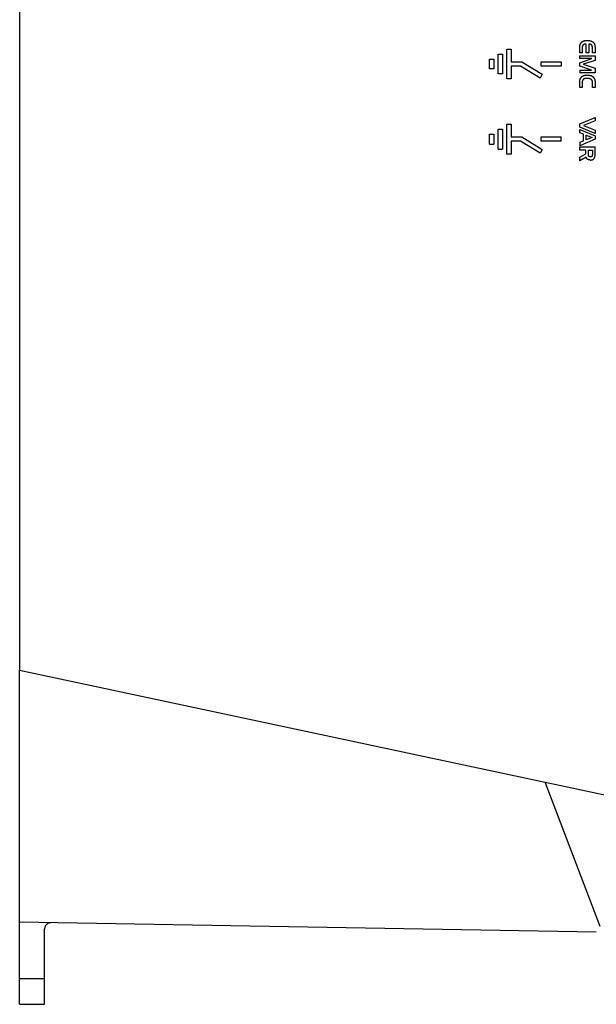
# Model space of a CAD drawing. Header units: millimetres. Extents: x 156922 to 157823, y 112322 to 113312.
# Tile 51 of 123: x 157128 to 157221, y 112687 to 112845. Entities that reach past the tile are written whole.
import ezdxf

# ---------------------------------------------------------------- set-up
doc = ezdxf.new("R2010")
doc.units = ezdxf.units.MM

msp = doc.modelspace()

# ---------------------------------------------------------------- linework, layer by layer
at = {"color": 7, "linetype": 'Continuous', "lineweight": 25}
for p, q in [((157128.01, 112912.92), (157128.01, 112740.56)), ((157218.06, 112840.95), (157218.08, 112841.01)), ((157218.08, 112841.01), (157218.1, 112841.06)), ((157218.1, 112841.06), (157218.12, 112841.1)), ((157218.12, 112841.1), (157218.14, 112841.15)), ((157218.14, 112841.15), (157218.16, 112841.2)), ((157218.16, 112841.2), (157218.19, 112841.24)), ((157218.19, 112841.24), (157218.22, 112841.28)), ((157218.22, 112841.28), (157218.25, 112841.32)), ((157218.25, 112841.32), (157218.28, 112841.36)), ((157218.28, 112841.36), (157218.32, 112841.39)), ((157218.32, 112841.39), (157218.36, 112841.43)), ((157218.36, 112841.43), (157218.41, 112841.46)), ((157218.41, 112841.46), (157218.45, 112841.49)), ((157218.45, 112841.49), (157218.5, 112841.52)), ((157218.5, 112841.52), (157218.55, 112841.55)), ((157218.55, 112841.55), (157218.61, 112841.57)), ((157218.59, 112840.97), (157218.57, 112840.96)), ((157218.62, 112840.99), (157218.59, 112840.97)), ((157218.61, 112841.57), (157218.66, 112841.59)), ((157218.64, 112841.01), (157218.62, 112840.99)), ((157218.66, 112841.02), (157218.64, 112841.01)), ((157218.66, 112841.59), (157218.72, 112841.61)), ((157218.69, 112841.03), (157218.66, 112841.02)), ((157218.72, 112841.05), (157218.69, 112841.03)), ((157218.72, 112841.61), (157218.78, 112841.63)), ((157218.75, 112841.06), (157218.72, 112841.05)), ((157218.78, 112841.07), (157218.75, 112841.06)), ((157218.78, 112841.63), (157218.84, 112841.64)), ((157218.81, 112841.08), (157218.78, 112841.07)), ((157218.85, 112841.08), (157218.81, 112841.08)), ((157218.84, 112841.64), (157218.91, 112841.65)), ((157218.88, 112841.09), (157218.85, 112841.08)), ((157218.92, 112841.09), (157218.88, 112841.09)), ((157218.91, 112841.65), (157218.98, 112841.66)), ((157218.96, 112841.1), (157218.92, 112841.09)), ((157219, 112841.1), (157218.96, 112841.1)), ((157218.98, 112841.66), (157219.05, 112841.67)), ((157219.04, 112841.1), (157219, 112841.1)), ((157219.04, 112839.68), (157219.04, 112841.1)), ((157219.05, 112841.67), (157219.12, 112841.67)), ((157219.12, 112841.67), (157219.19, 112841.67)), ((157219.19, 112841.67), (157219.28, 112841.67)), ((157219.28, 112841.67), (157219.37, 112841.67)), ((157219.37, 112841.67), (157219.45, 112841.66)), ((157219.45, 112841.66), (157219.53, 112841.65)), ((157219.5, 112841.09), (157219.46, 112841.09)), ((157219.46, 112841.09), (157219.46, 112839.68)), ((157219.54, 112841.09), (157219.5, 112841.09)), ((157219.53, 112841.65), (157219.6, 112841.64)), ((157219.57, 112841.08), (157219.54, 112841.09)), ((157219.6, 112841.08), (157219.57, 112841.08)), ((157219.6, 112841.64), (157219.67, 112841.63)), ((157219.64, 112841.07), (157219.6, 112841.08)), ((157219.67, 112841.07), (157219.64, 112841.07)), ((157219.67, 112841.63), (157219.74, 112841.61)), ((157219.7, 112841.06), (157219.67, 112841.07)), ((157219.72, 112841.05), (157219.7, 112841.06)), ((157219.75, 112841.04), (157219.72, 112841.05)), ((157219.74, 112841.61), (157219.8, 112841.6)), ((157219.78, 112841.03), (157219.75, 112841.04)), ((157219.8, 112841.02), (157219.78, 112841.03)), ((157219.8, 112841.6), (157219.87, 112841.58)), ((157219.83, 112841.01), (157219.8, 112841.02)), ((157219.85, 112840.99), (157219.83, 112841.01)), ((157219.87, 112840.98), (157219.85, 112840.99)), ((157219.87, 112841.58), (157219.92, 112841.55)), ((157219.89, 112840.96), (157219.87, 112840.98)), ((157219.92, 112841.55), (157219.98, 112841.53)), ((157219.98, 112841.53), (157220.03, 112841.5)), ((157220.03, 112841.5), (157220.08, 112841.47)), ((157220.08, 112841.47), (157220.13, 112841.44)), ((157220.13, 112841.44), (157220.17, 112841.4)), ((157220.17, 112841.4), (157220.21, 112841.37)), ((157220.21, 112841.37), (157220.24, 112841.33)), ((157220.24, 112841.33), (157220.27, 112841.29)), ((157220.27, 112841.29), (157220.3, 112841.26)), ((157220.3, 112841.26), (157220.32, 112841.21)), ((157220.32, 112841.21), (157220.35, 112841.17)), ((157220.35, 112841.17), (157220.37, 112841.12)), ((157220.37, 112841.12), (157220.39, 112841.07)), ((157220.39, 112841.07), (157220.41, 112841.02)), ((157220.41, 112841.02), (157220.42, 112840.97)), ((157220.42, 112840.97), (157220.43, 112840.91)), ((157204.91, 112836.29), (157204.91, 112839.49)), ((157204.91, 112839.49), (157205.61, 112839.49)), ((157205.61, 112839.49), (157205.61, 112836.29)), ((157206.31, 112840.29), (157207.01, 112840.29)), ((157206.31, 112835.49), (157206.31, 112840.29)), ((157207.01, 112840.29), (157207.01, 112838.24)), ((157218.01, 112840.67), (157218.02, 112840.73)), ((157218.01, 112840.6), (157218.01, 112840.67)), ((157218.01, 112840.54), (157218.01, 112840.6)), ((157218.01, 112839.68), (157218.01, 112840.54)), ((157218.43, 112839.68), (157218.01, 112839.68)), ((157218.02, 112840.73), (157218.03, 112840.79)), ((157218.03, 112840.79), (157218.04, 112840.84)), ((157218.04, 112840.84), (157218.05, 112840.9)), ((157218.05, 112840.9), (157218.06, 112840.95)), ((157218.44, 112840.68), (157218.43, 112840.65)), ((157218.43, 112840.65), (157218.43, 112840.62)), ((157218.43, 112840.62), (157218.43, 112840.58)), ((157218.43, 112840.58), (157218.43, 112840.55)), ((157218.43, 112840.55), (157218.43, 112840.52)), ((157218.43, 112840.52), (157218.43, 112839.68)), ((157218.45, 112840.74), (157218.44, 112840.71)), ((157218.44, 112840.71), (157218.44, 112840.68)), ((157218.46, 112840.76), (157218.45, 112840.74)), ((157218.47, 112840.79), (157218.46, 112840.76)), ((157218.48, 112840.81), (157218.47, 112840.79)), ((157218.49, 112840.84), (157218.48, 112840.81)), ((157218.5, 112840.86), (157218.49, 112840.84)), ((157218.51, 112840.88), (157218.5, 112840.86)), ((157218.52, 112840.9), (157218.51, 112840.88)), ((157218.54, 112840.92), (157218.52, 112840.9)), ((157218.55, 112840.94), (157218.54, 112840.92)), ((157218.57, 112840.96), (157218.55, 112840.94)), ((157219.46, 112839.68), (157219.04, 112839.68)), ((157219.91, 112840.94), (157219.89, 112840.96)), ((157219.93, 112840.92), (157219.91, 112840.94)), ((157219.94, 112840.9), (157219.93, 112840.92)), ((157219.96, 112840.88), (157219.94, 112840.9)), ((157219.97, 112840.86), (157219.96, 112840.88)), ((157219.99, 112840.84), (157219.97, 112840.86)), ((157220, 112840.81), (157219.99, 112840.84)), ((157220.01, 112840.79), (157220, 112840.81)), ((157220.02, 112840.76), (157220.01, 112840.79)), ((157220.03, 112840.73), (157220.02, 112840.76)), ((157220.03, 112840.71), (157220.03, 112840.73)), ((157220.04, 112840.68), (157220.03, 112840.71)), ((157220.05, 112840.65), (157220.04, 112840.68)), ((157220.05, 112840.62), (157220.05, 112840.65)), ((157220.05, 112840.58), (157220.05, 112840.62)), ((157220.06, 112840.55), (157220.05, 112840.58)), ((157220.06, 112840.52), (157220.06, 112840.55)), ((157220.06, 112839.68), (157220.06, 112840.52)), ((157220.47, 112839.68), (157220.06, 112839.68)), ((157220.43, 112840.91), (157220.45, 112840.85)), ((157220.45, 112840.85), (157220.46, 112840.79)), ((157220.46, 112840.79), (157220.46, 112840.73)), ((157220.46, 112840.73), (157220.47, 112840.66)), ((157220.47, 112840.66), (157220.47, 112840.59)), ((157220.47, 112840.59), (157220.47, 112840.52)), ((157220.47, 112840.52), (157220.47, 112839.68)), ((157203.51, 112837.09), (157203.51, 112838.69)), ((157203.51, 112838.69), (157204.21, 112838.69)), ((157204.21, 112838.69), (157204.21, 112837.09)), ((157207.01, 112838.24), (157208.71, 112838.24)), ((157208.71, 112838.24), (157211.99, 112836.24)), ((157211.81, 112837.54), (157211.81, 112838.24)), ((157211.81, 112838.24), (157215.01, 112838.24)), ((157215.01, 112838.24), (157215.01, 112837.54)), ((157218.01, 112838.75), (157218.01, 112839.21)), ((157218.01, 112839.21), (157220.47, 112839.21)), ((157218.01, 112838.09), (157219.95, 112838.75)), ((157219.95, 112838.75), (157218.01, 112838.75)), ((157218.01, 112837.56), (157218.01, 112838.09)), ((157220.47, 112838.46), (157218.56, 112837.84)), ((157218.56, 112837.84), (157220.47, 112837.21)), ((157220.47, 112839.21), (157220.47, 112838.46)), ((157204.21, 112837.09), (157203.51, 112837.09)), ((157205.61, 112836.29), (157204.91, 112836.29)), ((157208.51, 112837.54), (157207.01, 112837.54)), ((157207.01, 112837.54), (157207.01, 112835.49)), ((157211.63, 112835.64), (157208.51, 112837.54)), ((157211.99, 112836.24), (157211.63, 112835.64)), ((157215.01, 112837.54), (157211.81, 112837.54)), ((157219.93, 112836.92), (157218.01, 112837.56)), ((157218.01, 112836.92), (157218.01, 112836.47)), ((157218.01, 112836.92), (157219.93, 112836.92)), ((157220.47, 112836.47), (157218.01, 112836.47)), ((157220.47, 112837.21), (157220.47, 112836.47)), ((157207.01, 112835.49), (157206.31, 112835.49)), ((157218.01, 112835.1), (157218.02, 112835.16)), ((157218.01, 112835.04), (157218.01, 112835.1)), ((157218.01, 112834.97), (157218.01, 112835.04)), ((157218.01, 112834.11), (157218.01, 112834.97)), ((157218.02, 112835.16), (157218.03, 112835.22)), ((157218.03, 112835.22), (157218.04, 112835.28)), ((157218.04, 112835.28), (157218.05, 112835.34)), ((157218.05, 112835.34), (157218.06, 112835.39)), ((157218.06, 112835.39), (157218.08, 112835.44)), ((157218.08, 112835.44), (157218.1, 112835.49)), ((157218.1, 112835.49), (157218.12, 112835.54)), ((157218.12, 112835.54), (157218.14, 112835.59)), ((157218.14, 112835.59), (157218.16, 112835.63)), ((157218.16, 112835.63), (157218.19, 112835.68)), ((157218.19, 112835.68), (157218.22, 112835.72)), ((157218.22, 112835.72), (157218.25, 112835.76)), ((157218.25, 112835.76), (157218.28, 112835.79)), ((157218.28, 112835.79), (157218.32, 112835.83)), ((157218.32, 112835.83), (157218.36, 112835.87)), ((157218.36, 112835.87), (157218.41, 112835.9)), ((157218.41, 112835.9), (157218.45, 112835.93)), ((157218.44, 112835.13), (157218.43, 112835.09)), ((157218.43, 112835.09), (157218.43, 112835.04)), ((157218.43, 112835.04), (157218.43, 112835)), ((157218.43, 112835), (157218.43, 112834.95)), ((157218.43, 112834.95), (157218.43, 112834.11)), ((157218.45, 112835.17), (157218.44, 112835.13)), ((157218.45, 112835.93), (157218.5, 112835.96)), ((157218.46, 112835.2), (157218.45, 112835.17)), ((157218.47, 112835.24), (157218.46, 112835.2)), ((157218.49, 112835.27), (157218.47, 112835.24)), ((157218.5, 112835.31), (157218.49, 112835.27)), ((157218.5, 112835.96), (157218.55, 112835.99)), ((157218.52, 112835.34), (157218.5, 112835.31)), ((157218.54, 112835.36), (157218.52, 112835.34)), ((157218.56, 112835.39), (157218.54, 112835.36)), ((157218.55, 112835.99), (157218.61, 112836.01)), ((157218.59, 112835.41), (157218.56, 112835.39)), ((157218.61, 112835.44), (157218.59, 112835.41)), ((157218.61, 112836.01), (157218.66, 112836.03)), ((157218.64, 112835.46), (157218.61, 112835.44)), ((157218.67, 112835.47), (157218.64, 112835.46)), ((157218.66, 112836.03), (157218.72, 112836.05)), ((157218.69, 112835.49), (157218.67, 112835.47)), ((157218.71, 112835.5), (157218.69, 112835.49)), ((157218.73, 112835.5), (157218.71, 112835.5)), ((157218.72, 112836.05), (157218.78, 112836.07)), ((157218.76, 112835.51), (157218.73, 112835.5)), ((157218.78, 112835.52), (157218.76, 112835.51)), ((157218.78, 112836.07), (157218.84, 112836.08)), ((157218.81, 112835.53), (157218.78, 112835.52)), ((157218.83, 112835.54), (157218.81, 112835.53)), ((157218.86, 112835.54), (157218.83, 112835.54)), ((157218.84, 112836.08), (157218.91, 112836.09)), ((157218.89, 112835.55), (157218.86, 112835.54)), ((157218.92, 112835.55), (157218.89, 112835.55)), ((157218.91, 112836.09), (157218.98, 112836.1)), ((157218.95, 112835.55), (157218.92, 112835.55)), ((157218.98, 112835.56), (157218.95, 112835.55)), ((157218.98, 112836.1), (157219.05, 112836.1)), ((157219.01, 112835.56), (157218.98, 112835.56)), ((157219.05, 112835.56), (157219.01, 112835.56)), ((157219.05, 112836.1), (157219.12, 112836.11)), ((157219.08, 112835.56), (157219.05, 112835.56)), ((157219.12, 112835.56), (157219.08, 112835.56)), ((157219.12, 112836.11), (157219.19, 112836.11)), ((157219.24, 112835.56), (157219.12, 112835.56)), ((157219.19, 112836.11), (157219.27, 112836.11)), ((157219.29, 112835.56), (157219.24, 112835.56)), ((157219.27, 112836.11), (157219.34, 112836.11)), ((157219.33, 112835.56), (157219.29, 112835.56)), ((157219.37, 112835.56), (157219.33, 112835.56)), ((157219.34, 112836.11), (157219.41, 112836.1)), ((157219.42, 112835.56), (157219.37, 112835.56)), ((157219.41, 112836.1), (157219.47, 112836.09)), ((157219.46, 112835.55), (157219.42, 112835.56)), ((157219.5, 112835.55), (157219.46, 112835.55)), ((157219.47, 112836.09), (157219.54, 112836.09)), ((157219.53, 112835.54), (157219.5, 112835.55)), ((157219.57, 112835.54), (157219.53, 112835.54)), ((157219.54, 112836.09), (157219.6, 112836.08)), ((157219.6, 112835.53), (157219.57, 112835.54)), ((157219.6, 112836.08), (157219.66, 112836.06)), ((157219.64, 112835.52), (157219.6, 112835.53)), ((157219.67, 112835.51), (157219.64, 112835.52)), ((157219.66, 112836.06), (157219.72, 112836.05)), ((157219.7, 112835.5), (157219.67, 112835.51)), ((157219.73, 112835.49), (157219.7, 112835.5)), ((157219.72, 112836.05), (157219.77, 112836.03)), ((157219.76, 112835.48), (157219.73, 112835.49)), ((157219.78, 112835.47), (157219.76, 112835.48)), ((157219.77, 112836.03), (157219.83, 112836.02)), ((157219.81, 112835.45), (157219.78, 112835.47)), ((157219.84, 112835.43), (157219.81, 112835.45)), ((157219.83, 112836.02), (157219.88, 112836)), ((157219.87, 112835.41), (157219.84, 112835.43)), ((157219.89, 112835.39), (157219.87, 112835.41)), ((157219.88, 112836), (157219.93, 112835.97)), ((157219.92, 112835.37), (157219.89, 112835.39)), ((157219.94, 112835.34), (157219.92, 112835.37)), ((157219.93, 112835.97), (157219.97, 112835.95)), ((157219.96, 112835.32), (157219.94, 112835.34)), ((157219.98, 112835.29), (157219.96, 112835.32)), ((157219.97, 112835.95), (157220.02, 112835.93)), ((157220, 112835.26), (157219.98, 112835.29)), ((157220.01, 112835.22), (157220, 112835.26)), ((157220.03, 112835.19), (157220.01, 112835.22)), ((157220.02, 112835.93), (157220.06, 112835.9)), ((157220.04, 112835.16), (157220.03, 112835.19)), ((157220.05, 112835.12), (157220.04, 112835.16)), ((157220.05, 112835.08), (157220.05, 112835.12)), ((157220.06, 112835.04), (157220.05, 112835.08)), ((157220.06, 112835.9), (157220.1, 112835.87)), ((157220.06, 112835), (157220.06, 112835.04)), ((157220.06, 112834.95), (157220.06, 112835)), ((157220.06, 112834.11), (157220.06, 112834.95)), ((157220.1, 112835.87), (157220.15, 112835.83)), ((157220.15, 112835.83), (157220.19, 112835.79)), ((157220.19, 112835.79), (157220.23, 112835.75)), ((157220.23, 112835.75), (157220.26, 112835.71)), ((157220.26, 112835.71), (157220.3, 112835.66)), ((157220.3, 112835.66), (157220.33, 112835.61)), ((157220.33, 112835.61), (157220.35, 112835.56)), ((157220.35, 112835.56), (157220.38, 112835.5)), ((157220.38, 112835.5), (157220.4, 112835.44)), ((157220.4, 112835.44), (157220.42, 112835.38)), ((157220.42, 112835.38), (157220.44, 112835.32)), ((157220.44, 112835.32), (157220.45, 112835.25)), ((157220.45, 112835.25), (157220.46, 112835.18)), ((157220.46, 112835.18), (157220.47, 112835.11)), ((157220.47, 112835.11), (157220.47, 112835.04)), ((157220.47, 112835.04), (157220.47, 112834.96)), ((157220.47, 112834.96), (157220.47, 112834.11)), ((157218.43, 112834.11), (157218.01, 112834.11)), ((157220.47, 112834.11), (157220.06, 112834.11)), ((157218.01, 112828.26), (157220.47, 112829.32)), ((157220.47, 112828.76), (157218.62, 112828.01)), ((157220.47, 112829.32), (157220.47, 112828.76)), ((157204.91, 112824.24), (157204.91, 112827.44)), ((157204.91, 112827.44), (157205.61, 112827.44)), ((157205.61, 112827.44), (157205.61, 112824.24)), ((157206.31, 112823.44), (157206.31, 112828.24)), ((157206.31, 112828.24), (157207.01, 112828.24)), ((157207.01, 112828.24), (157207.01, 112826.19)), ((157218.01, 112827.74), (157218.01, 112828.26)), ((157220.47, 112826.72), (157218.01, 112827.74)), ((157218.01, 112826.84), (157218.01, 112827.37)), ((157218.01, 112827.37), (157220.47, 112826.35)), ((157218.6, 112826.63), (157218.01, 112826.84)), ((157218.62, 112828.01), (157220.47, 112827.25)), ((157220.47, 112827.25), (157220.47, 112826.72)), ((157203.51, 112825.04), (157203.51, 112826.64)), ((157203.51, 112826.64), (157204.21, 112826.64)), ((157204.21, 112826.64), (157204.21, 112825.04)), ((157207.01, 112826.19), (157208.71, 112826.19)), ((157208.51, 112825.49), (157207.01, 112825.49)), ((157207.01, 112825.49), (157207.01, 112823.44)), ((157211.63, 112823.59), (157208.51, 112825.49)), ((157208.71, 112826.19), (157211.99, 112824.19)), ((157211.81, 112825.49), (157211.81, 112826.19)), ((157211.81, 112826.19), (157215.01, 112826.19)), ((157215.01, 112825.49), (157211.81, 112825.49)), ((157215.01, 112825.49), (157215.01, 112826.19)), ((157220.47, 112825.81), (157218.01, 112824.77)), ((157218.01, 112825.33), (157218.6, 112825.56)), ((157218.01, 112825.33), (157218.01, 112824.77)), ((157218.6, 112825.56), (157218.6, 112826.63)), ((157219.03, 112826.46), (157220.01, 112826.1)), ((157219.03, 112825.72), (157219.03, 112826.46)), ((157220.01, 112826.1), (157219.03, 112825.72)), ((157220.47, 112826.35), (157220.47, 112825.81)), ((157203.51, 112825.04), (157204.21, 112825.04)), ((157204.91, 112824.24), (157205.61, 112824.24)), ((157211.99, 112824.19), (157211.63, 112823.59)), ((157218.01, 112824.08), (157218.01, 112824.58)), ((157218.01, 112824.58), (157220.47, 112824.58)), ((157218.98, 112824.08), (157218.01, 112824.08)), ((157218.98, 112823.47), (157218.98, 112824.08)), ((157219.4, 112824.08), (157220.04, 112824.08)), ((157219.4, 112823.45), (157219.4, 112824.08)), ((157220.04, 112824.08), (157220.04, 112823.45)), ((157220.47, 112823.32), (157220.47, 112824.58)), ((157207.01, 112823.44), (157206.31, 112823.44)), ((157218.01, 112822.93), (157218.98, 112823.47)), ((157219.04, 112822.96), (157218.01, 112822.37)), ((157218.01, 112822.37), (157218.01, 112822.93)), ((157219.05, 112822.93), (157219.04, 112822.96)), ((157219.06, 112822.9), (157219.05, 112822.93)), ((157219.07, 112822.87), (157219.06, 112822.9)), ((157219.08, 112822.84), (157219.07, 112822.87)), ((157219.09, 112822.81), (157219.08, 112822.84)), ((157219.11, 112822.79), (157219.09, 112822.81)), ((157219.12, 112822.76), (157219.11, 112822.79)), ((157219.13, 112822.74), (157219.12, 112822.76)), ((157219.15, 112822.72), (157219.13, 112822.74)), ((157219.17, 112822.69), (157219.15, 112822.72)), ((157219.19, 112822.67), (157219.17, 112822.69)), ((157219.2, 112822.65), (157219.19, 112822.67)), ((157219.22, 112822.63), (157219.2, 112822.65)), ((157219.25, 112822.62), (157219.22, 112822.63)), ((157219.27, 112822.6), (157219.25, 112822.62)), ((157219.29, 112822.58), (157219.27, 112822.6)), ((157219.31, 112822.57), (157219.29, 112822.58)), ((157219.33, 112822.56), (157219.31, 112822.57)), ((157219.36, 112822.55), (157219.33, 112822.56)), ((157219.38, 112822.54), (157219.36, 112822.55)), ((157219.4, 112822.53), (157219.38, 112822.54)), ((157219.4, 112823.42), (157219.4, 112823.45)), ((157219.4, 112823.39), (157219.4, 112823.42)), ((157219.4, 112823.36), (157219.4, 112823.39)), ((157219.41, 112823.34), (157219.4, 112823.36)), ((157219.43, 112822.52), (157219.4, 112822.53)), ((157219.41, 112823.31), (157219.41, 112823.34)), ((157219.41, 112823.29), (157219.41, 112823.31)), ((157219.41, 112823.26), (157219.41, 112823.29)), ((157219.41, 112823.24), (157219.41, 112823.26)), ((157219.42, 112823.22), (157219.41, 112823.24)), ((157219.42, 112823.2), (157219.42, 112823.22)), ((157219.42, 112823.19), (157219.42, 112823.2)), ((157219.42, 112823.17), (157219.42, 112823.19)), ((157219.43, 112823.15), (157219.42, 112823.17)), ((157219.43, 112823.14), (157219.43, 112823.15)), ((157219.44, 112823.13), (157219.43, 112823.14)), ((157219.46, 112822.51), (157219.43, 112822.52)), ((157219.44, 112823.12), (157219.44, 112823.13)), ((157219.45, 112823.1), (157219.44, 112823.12)), ((157219.46, 112823.08), (157219.45, 112823.1)), ((157219.47, 112823.07), (157219.46, 112823.08)), ((157219.48, 112822.5), (157219.46, 112822.51)), ((157219.48, 112823.06), (157219.47, 112823.07)), ((157219.5, 112823.04), (157219.48, 112823.06)), ((157219.51, 112822.5), (157219.48, 112822.5)), ((157219.51, 112823.03), (157219.5, 112823.04)), ((157219.53, 112823.02), (157219.51, 112823.03)), ((157219.54, 112822.49), (157219.51, 112822.5)), ((157219.54, 112823.01), (157219.53, 112823.02)), ((157219.56, 112823.01), (157219.54, 112823.01)), ((157219.57, 112822.48), (157219.54, 112822.49)), ((157219.58, 112823), (157219.56, 112823.01)), ((157219.6, 112822.48), (157219.57, 112822.48)), ((157219.6, 112822.99), (157219.58, 112823)), ((157219.62, 112822.99), (157219.6, 112822.99)), ((157219.63, 112822.48), (157219.6, 112822.48)), ((157219.65, 112822.98), (157219.62, 112822.99)), ((157219.66, 112822.48), (157219.63, 112822.48)), ((157219.67, 112822.98), (157219.65, 112822.98)), ((157219.66, 112822.48), (157219.7, 112822.47)), ((157219.7, 112822.98), (157219.67, 112822.98)), ((157219.72, 112822.98), (157219.7, 112822.98)), ((157219.7, 112822.47), (157219.73, 112822.47)), ((157219.75, 112822.98), (157219.72, 112822.98)), ((157219.73, 112822.47), (157219.78, 112822.47)), ((157219.77, 112822.98), (157219.75, 112822.98)), ((157219.79, 112822.98), (157219.77, 112822.98)), ((157219.78, 112822.47), (157219.83, 112822.48)), ((157219.81, 112822.99), (157219.79, 112822.98)), ((157219.83, 112822.99), (157219.81, 112822.99)), ((157219.84, 112822.99), (157219.83, 112822.99)), ((157219.83, 112822.48), (157219.88, 112822.48)), ((157219.86, 112823), (157219.84, 112822.99)), ((157219.88, 112823.01), (157219.86, 112823)), ((157219.89, 112823.01), (157219.88, 112823.01)), ((157219.88, 112822.48), (157219.92, 112822.49)), ((157219.9, 112823.02), (157219.89, 112823.01)), ((157219.92, 112823.03), (157219.9, 112823.02)), ((157219.93, 112823.04), (157219.92, 112823.03)), ((157219.92, 112822.49), (157219.96, 112822.5)), ((157219.94, 112823.05), (157219.93, 112823.04)), ((157219.95, 112823.07), (157219.94, 112823.05)), ((157219.96, 112823.08), (157219.95, 112823.07)), ((157219.97, 112823.09), (157219.96, 112823.08)), ((157219.96, 112822.5), (157220, 112822.51)), ((157219.98, 112823.11), (157219.97, 112823.09)), ((157219.99, 112823.12), (157219.98, 112823.11)), ((157220, 112823.16), (157219.99, 112823.14)), ((157219.99, 112823.14), (157219.99, 112823.12)), ((157220.01, 112823.18), (157220, 112823.16)), ((157220, 112822.51), (157220.04, 112822.52)), ((157220.02, 112823.22), (157220.01, 112823.2)), ((157220.01, 112823.2), (157220.01, 112823.18)), ((157220.03, 112823.26), (157220.02, 112823.24)), ((157220.02, 112823.24), (157220.02, 112823.22)), ((157220.04, 112823.36), (157220.03, 112823.34)), ((157220.03, 112823.34), (157220.03, 112823.31)), ((157220.03, 112823.31), (157220.03, 112823.29)), ((157220.03, 112823.29), (157220.03, 112823.26)), ((157220.04, 112823.45), (157220.04, 112823.42)), ((157220.04, 112823.42), (157220.04, 112823.39)), ((157220.04, 112823.39), (157220.04, 112823.36)), ((157220.04, 112822.52), (157220.08, 112822.53)), ((157220.08, 112822.53), (157220.11, 112822.55)), ((157220.11, 112822.55), (157220.15, 112822.56)), ((157220.15, 112822.56), (157220.18, 112822.58)), ((157220.18, 112822.58), (157220.21, 112822.6)), ((157220.21, 112822.6), (157220.24, 112822.62)), ((157220.24, 112822.62), (157220.27, 112822.65)), ((157220.27, 112822.65), (157220.29, 112822.67)), ((157220.29, 112822.67), (157220.31, 112822.7)), ((157220.31, 112822.7), (157220.33, 112822.73)), ((157220.33, 112822.73), (157220.35, 112822.75)), ((157220.35, 112822.75), (157220.37, 112822.78)), ((157220.37, 112822.78), (157220.38, 112822.81)), ((157220.38, 112822.81), (157220.4, 112822.85)), ((157220.4, 112822.85), (157220.41, 112822.88)), ((157220.41, 112822.88), (157220.42, 112822.92)), ((157220.42, 112822.92), (157220.43, 112822.96)), ((157220.43, 112822.96), (157220.44, 112823)), ((157220.44, 112823), (157220.45, 112823.04)), ((157220.45, 112823.04), (157220.46, 112823.08)), ((157220.46, 112823.13), (157220.47, 112823.17)), ((157220.46, 112823.08), (157220.46, 112823.13)), ((157220.47, 112823.27), (157220.47, 112823.32)), ((157220.47, 112823.22), (157220.47, 112823.27)), ((157220.47, 112823.17), (157220.47, 112823.22)), ((157128.01, 112740.56), (157212.45, 112722.61)), ((157128.01, 112700.1), (157128.01, 112740.56)), ((157212.45, 112722.61), (157255.95, 112713.36)), ((157221.27, 112699.4), (157212.45, 112722.61)), ((157220.68, 112698.48), (157128.01, 112700.1)), ((157128.01, 112691.05), (157128.01, 112700.1)), ((157132.01, 112691.05), (157132.01, 112699.01)), ((157128.01, 112691.05), (157132.01, 112691.05)), ((157128.01, 112686.92), (157132.01, 112686.92))]:
    msp.add_line(p, q, dxfattribs=at)
for points, knots in [([(157133.03, 112700.01), (157133, 112700.01), (157132.94, 112700.01), (157132.84, 112700), (157132.75, 112699.98), (157132.65, 112699.95), (157132.56, 112699.91), (157132.47, 112699.86), (157132.39, 112699.79), (157132.29, 112699.71), (157132.18, 112699.58), (157132.08, 112699.4), (157132.02, 112699.21), (157132.02, 112699.08), (157132.01, 112699.01)], [0, 0, 0, 0, 0.056788, 0.11563, 0.17638, 0.238846, 0.302791, 0.367937, 0.433973, 0.500563, 0.615595, 0.749069, 0.878252, 1, 1, 1, 1]), ([(157128.01, 112686.92), (157128.01, 112686.92), (157128.01, 112686.93), (157128.01, 112686.94), (157128.01, 112686.96), (157128.01, 112687), (157128.01, 112687.04), (157128.01, 112687.09), (157128.01, 112687.15), (157128.01, 112687.29), (157128.01, 112687.57), (157128.01, 112688.07), (157128.01, 112688.69), (157128.01, 112689.29), (157128.01, 112689.81), (157128.01, 112690.21), (157128.01, 112690.63), (157128.01, 112690.91), (157128.01, 112691.05)], [0, 0, 0, 0, 0.031489, 0.062796, 0.09398, 0.125101, 0.15622, 0.187397, 0.218691, 0.250163, 0.375056, 0.500029, 0.624922, 0.749895, 0.812617, 0.874888, 0.937189, 1, 1, 1, 1]), ([(157132.01, 112686.92), (157132.01, 112686.92), (157132.01, 112687.03), (157132.01, 112687.42), (157132.01, 112687.72), (157132.01, 112688.47), (157132.01, 112688.92), (157132.01, 112689.93), (157132.01, 112690.48), (157132.01, 112691.05)], [0, 0, 0, 0, 0.25, 0.25, 0.5, 0.5, 0.75, 0.75, 1, 1, 1, 1])]:
    msp.add_open_spline(points, degree=3, knots=knots, dxfattribs=at)

doc.saveas('drawing.dxf')
